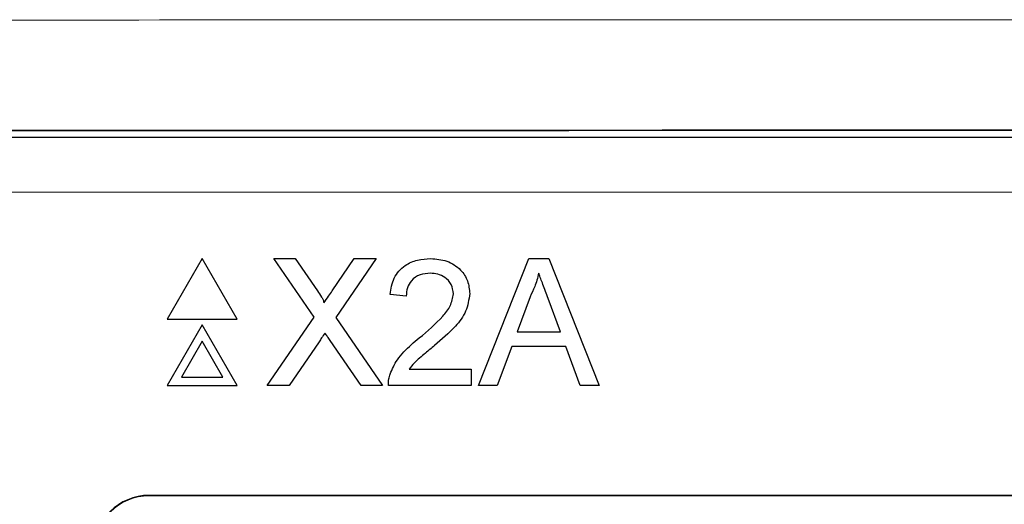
# Model space of a CAD drawing. Header units: millimetres. Extents: x 5 to 418, y 2 to 292.
# Tile 27 of 49: x 63.56 to 69.51, y 224.79 to 227.73. Entities that reach past the tile are written whole.
import ezdxf

# ---------------------------------------------------------------- set-up
doc = ezdxf.new("R2010")
doc.units = ezdxf.units.MM

msp = doc.modelspace()

# ---------------------------------------------------------------- linework, layer by layer
at = {"color": 7, "linetype": 'Continuous', "lineweight": 25}
for p, q in [((62.2521, 227.0154), (83.2636, 227.0154)), ((64.6621, 226.2808), (64.4504, 225.9141)), ((64.8738, 225.9141), (64.6621, 226.2808)), ((65.0943, 226.2808), (65.2245, 226.2808)), ((65.3383, 225.9266), (65.0943, 226.2808)), ((65.2245, 226.2808), (65.3583, 226.0867)), ((65.4481, 226.0865), (65.5815, 226.2808)), ((65.7135, 226.2808), (65.4695, 225.9254)), ((65.5815, 226.2808), (65.7135, 226.2808)), ((66.3314, 225.5141), (66.6358, 226.2808)), ((66.6358, 226.2808), (66.7577, 226.2808)), ((66.7577, 226.2808), (67.0621, 225.5141)), ((65.8957, 226.0547), (65.7974, 226.0645)), ((66.6444, 226.0507), (66.5659, 225.8385)), ((66.8276, 225.8385), (66.7531, 226.04)), ((65.055, 225.5141), (65.3383, 225.9266)), ((65.4695, 225.9254), (65.7528, 225.5141)), ((64.4504, 225.9141), (64.8738, 225.9141)), ((64.6621, 225.8808), (64.4504, 225.5141)), ((64.8738, 225.5141), (64.6621, 225.8808)), ((66.5659, 225.8385), (66.8276, 225.8385)), ((64.6621, 225.7808), (64.537, 225.5641)), ((64.7872, 225.5641), (64.6621, 225.7808)), ((65.3683, 225.778), (65.1869, 225.5141)), ((65.6225, 225.5141), (65.4359, 225.785)), ((66.5333, 225.75), (66.4461, 225.5141)), ((66.8602, 225.75), (66.5333, 225.75)), ((66.9474, 225.5141), (66.8602, 225.75)), ((64.537, 225.5641), (64.7872, 225.5641)), ((65.9138, 225.6124), (66.2888, 225.6124)), ((66.2888, 225.6124), (66.2888, 225.5141)), ((64.4504, 225.5141), (64.8738, 225.5141)), ((65.1869, 225.5141), (65.055, 225.5141)), ((65.7528, 225.5141), (65.6225, 225.5141)), ((66.2888, 225.5141), (65.7876, 225.5141)), ((66.4461, 225.5141), (66.3314, 225.5141)), ((67.0621, 225.5141), (66.9474, 225.5141)), ((81.1745, 224.8487), (64.3412, 224.8487)), ((81.1745, 224.8464), (64.3412, 224.8464))]:
    msp.add_line(p, q, dxfattribs=at)
at = {"color": 7, "linetype": 'Continuous', "lineweight": 18}
for p, q in [((83.2636, 226.6821), (62.2521, 226.6821)), ((64.3412, 224.8464), (64.3412, 224.8487))]:
    msp.add_line(p, q, dxfattribs=at)
at = {"color": 7, "linetype": 'Continuous', "lineweight": 25}
for radius in [0.3333, 0.331]:
    msp.add_arc((64.3412, 224.5154), radius, 90, 180, dxfattribs=at)
at = {"color": 7, "linetype": 'Continuous', "lineweight": 18}
for points, knots in [([(53.0721, 227.7164), (55.7568, 227.7189), (61.1278, 227.7238), (69.3131, 227.7268), (77.6209, 227.7265), (85.3727, 227.723), (90.311, 227.7184), (92.4436, 227.7165)], [0, 0, 0, 0, 0.2047211, 0.4095618, 0.6233946, 0.8373635, 1, 1, 1, 1]), ([(92.4043, 227.0499), (90.276, 227.0519), (86.7486, 227.0552), (81.8173, 227.058), (77.6139, 227.0595), (73.4086, 227.0601), (69.263, 227.0598), (65.1784, 227.0586), (61.155, 227.0566), (57.1321, 227.0538), (54.4517, 227.0512), (53.1114, 227.0499)], [0, 0, 0, 0, 0.162633, 0.269541, 0.376466, 0.483443, 0.590437, 0.69279, 0.795159, 0.897572, 1, 1, 1, 1])]:
    msp.add_open_spline(points, degree=3, knots=knots, dxfattribs=at)
at = {"color": 7, "linetype": 'Continuous', "lineweight": 25}
for points, knots in [([(56.0061, 227.0507), (58.7993, 227.0528), (64.3877, 227.057), (72.7702, 227.0586), (81.1474, 227.057), (86.7217, 227.0528), (89.5096, 227.0507)], [0, 0, 0, 0, 0.2502372, 0.500633, 0.7502376, 1, 1, 1, 1]), ([(65.7974, 226.0645), (65.8031, 226.0986), (65.8144, 226.1664), (65.8802, 226.2416), (65.9625, 226.2764), (66.0162, 226.2793), (66.0431, 226.2808)], [0, 0, 0, 0, 0.280235, 0.558893, 0.779132, 1, 1, 1, 1]), ([(66.0431, 226.2808), (66.0766, 226.2785), (66.1433, 226.2738), (66.2232, 226.2207), (66.2719, 226.1478), (66.2766, 226.0954), (66.279, 226.0692)], [0, 0, 0, 0, 0.280482, 0.559644, 0.779749, 1, 1, 1, 1]), ([(66.041, 226.1923), (66.0198, 226.1907), (65.9774, 226.1876), (65.9265, 226.1531), (65.8993, 226.1046), (65.8969, 226.0714), (65.8957, 226.0547)], [0, 0, 0, 0, 0.2804101, 0.559489, 0.7793747, 1, 1, 1, 1]), ([(66.1807, 226.0682), (66.1781, 226.0878), (66.1729, 226.1271), (66.1331, 226.1681), (66.0871, 226.1896), (66.0564, 226.1914), (66.041, 226.1923)], [0, 0, 0, 0, 0.27908, 0.558612, 0.779043, 1, 1, 1, 1]), ([(66.6967, 226.1923), (66.6894, 226.165), (66.6764, 226.1161), (66.6542, 226.0707), (66.6444, 226.0507)], [0, 0, 0, 0, 0.559915, 1, 1, 1, 1]), ([(66.7531, 226.04), (66.7426, 226.0684), (66.7237, 226.1192), (66.705, 226.17), (66.6967, 226.1923)], [0, 0, 0, 0, 0.560002, 1, 1, 1, 1]), ([(65.3583, 226.0867), (65.3669, 226.0736), (65.3789, 226.0554), (65.3937, 226.0315), (65.3966, 226.0195), (65.3981, 226.0136)], [0, 0, 0, 0, 0.561277, 0.781763, 1, 1, 1, 1]), ([(65.3981, 226.0136), (65.4074, 226.0272), (65.4241, 226.0515), (65.4408, 226.0758), (65.4481, 226.0865)], [0, 0, 0, 0, 0.56, 1, 1, 1, 1]), ([(65.9746, 225.8008), (66.0236, 225.8428), (66.0918, 225.9011), (66.1672, 225.9923), (66.1762, 226.043), (66.1807, 226.0682)], [0, 0, 0, 0, 0.561313, 0.781386, 1, 1, 1, 1]), ([(66.279, 226.0692), (66.2738, 226.0325), (66.2634, 225.9591), (66.181, 225.853), (66.1098, 225.792), (66.0663, 225.7546)], [0, 0, 0, 0, 0.2787415, 0.5588337, 1, 1, 1, 1]), ([(65.4044, 225.8306), (65.3976, 225.8208), (65.3855, 225.8033), (65.3735, 225.7857), (65.3683, 225.778)], [0, 0, 0, 0, 0.560002, 1, 1, 1, 1]), ([(65.4359, 225.785), (65.43, 225.7935), (65.4194, 225.8087), (65.409, 225.8239), (65.4044, 225.8306)], [0, 0, 0, 0, 0.56, 1, 1, 1, 1]), ([(65.7978, 225.5823), (65.8108, 225.612), (65.8322, 225.6611), (65.8806, 225.7179), (65.9258, 225.7614), (65.9583, 225.7877), (65.9746, 225.8008)], [0, 0, 0, 0, 0.339411, 0.559525, 0.779752, 1, 1, 1, 1]), ([(66.0663, 225.7546), (66.048, 225.7395), (66.0179, 225.7147), (65.9763, 225.6797), (65.9417, 225.6491), (65.9231, 225.6246), (65.9138, 225.6124)], [0, 0, 0, 0, 0.340038, 0.560063, 0.78009, 1, 1, 1, 1]), ([(65.7876, 225.5141), (65.7878, 225.5271), (65.7883, 225.5503), (65.7949, 225.5725), (65.7978, 225.5823)], [0, 0, 0, 0, 0.559956, 1, 1, 1, 1])]:
    msp.add_open_spline(points, degree=3, knots=knots, dxfattribs=at)

doc.saveas('drawing.dxf')
